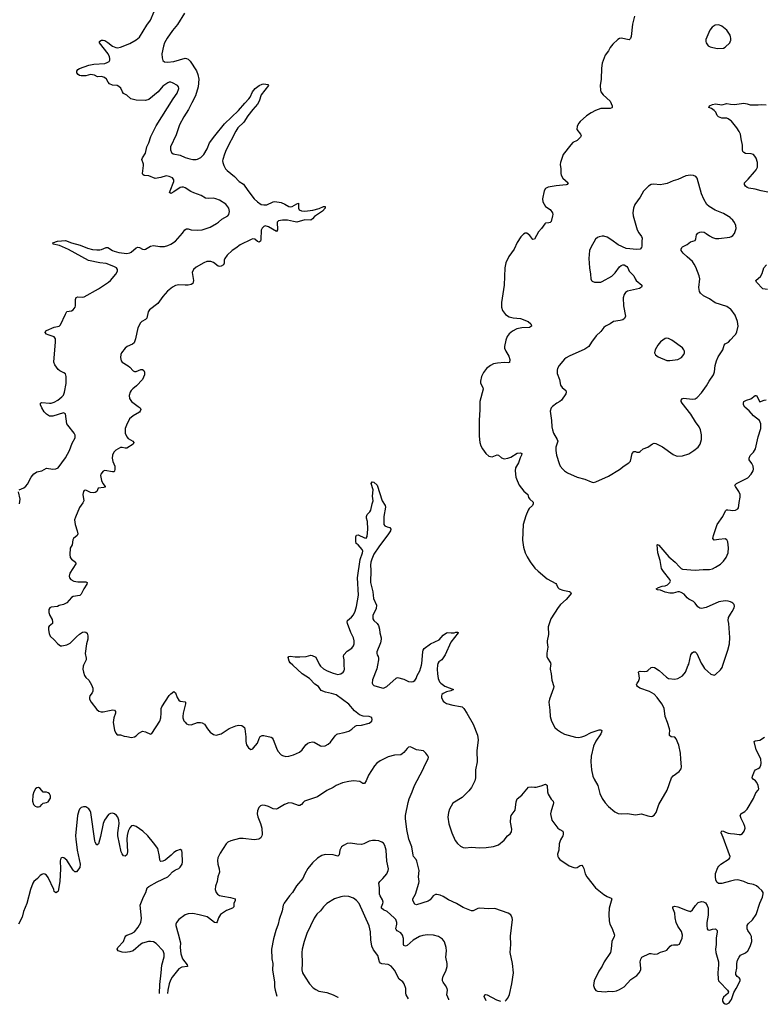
# Model space of a CAD drawing. Header units: inches. Extents: x 1954800 to 2060275, y 904969 to 1016298.
# Tile 17 of 77: x 2020970 to 2030428, y 905690 to 918205. Entities that reach past the tile are written whole.
import ezdxf

# ---------------------------------------------------------------- set-up
doc = ezdxf.new("R2010")
doc.units = ezdxf.units.IN
doc.header["$MEASUREMENT"] = 0
for name, color, linetype in [('C0920', 7, 'Continuous'), ('C0921', 7, 'Continuous'), ('C0930', 7, 'Continuous'), ('C0931', 7, 'Continuous')]:
    doc.layers.add(name, color=color, linetype=linetype)

msp = doc.modelspace()

# ---------------------------------------------------------------- linework, layer by layer
at = {"layer": 'C0920', "color": 6}
for points, elevation in [([(2021782, 910000), (2021777, 909990), (2021773, 909950), (2021779, 909910), (2021795, 909870), (2021810, 909845), (2021850, 909810), (2021884, 909750), (2021898, 909710), (2021901, 909670), (2021892, 909650), (2021861, 909610), (2021855, 909590), (2021857, 909570), (2021880, 909530), (2021950, 909436), (2021975, 909415), (2022006, 909406), (2022030, 909407), (2022110, 909426), (2022153, 909433), (2022176, 909430), (2022186, 909410), (2022186, 909390), (2022164, 909330), (2022156, 909270), (2022175, 909175), (2022190, 909136), (2022210, 909117), (2022250, 909114), (2022299, 909099), (2022330, 909095), (2022390, 909080), (2022430, 909088), (2022450, 909103), (2022482, 909138), (2022530, 909160), (2022570, 909153), (2022630, 909125), (2022650, 909132), (2022752, 909290), (2022762, 909330), (2022768, 909390), (2022767, 909450), (2022774, 909470), (2022870, 909614), (2022890, 909637), (2022930, 909665), (2022950, 909651), (2022971, 909590), (2022990, 909556), (2023010, 909545), (2023070, 909535), (2023076, 909530), (2023076, 909510), (2023045, 909390), (2023041, 909350), (2023042, 909330), (2023055, 909295), (2023070, 909275), (2023090, 909257), (2023110, 909247), (2023150, 909243), (2023230, 909270), (2023267, 909273), (2023290, 909268), (2023316, 909250), (2023354, 909190), (2023390, 909148), (2023430, 909119), (2023467, 909113), (2023530, 909129), (2023630, 909195), (2023715, 909230), (2023750, 909237), (2023792, 909232), (2023824, 909210), (2023831, 909190), (2023844, 909090), (2023844, 909030), (2023849, 908990), (2023876, 908950), (2023908, 908930), (2023930, 908938), (2023942, 908950), (2023990, 909010), (2024010, 909070), (2024026, 909094), (2024050, 909105), (2024070, 909107), (2024164, 909084), (2024176, 909076), (2024190, 909055), (2024230, 908944), (2024249, 908909), (2024290, 908863), (2024310, 908851), (2024350, 908840), (2024390, 908844), (2024450, 908861), (2024525, 908895), (2024557, 908923), (2024604, 908990), (2024630, 909010), (2024650, 909018), (2024690, 909025), (2024710, 909021), (2024790, 908975), (2024810, 908970), (2024850, 908976), (2024890, 908998), (2024917, 909023), (2024976, 909104), (2024997, 909123), (2025010, 909130), (2025090, 909143), (2025150, 909161), (2025190, 909188), (2025230, 909225), (2025250, 909233), (2025310, 909240), (2025410, 909265), (2025441, 909290), (2025448, 909310), (2025443, 909330), (2025430, 909341), (2025410, 909347), (2025331, 909351), (2025288, 909368), (2025222, 909422), (2025150, 909503), (2024990, 909623), (2024930, 909642), (2024856, 909656), (2024799, 909679), (2024765, 909730), (2024719, 909759), (2024650, 909832), (2024559, 909890), (2024439, 910000)], 500), ([(2024783, 910000), (2024790, 909990), (2024830, 909955), (2024876, 909930), (2024950, 909898), (2025010, 909883), (2025030, 909885), (2025050, 909892), (2025078, 909910), (2025090, 909927), (2025094, 909950), (2025090, 910000)], 500), ([(2025513, 910000), (2025505, 909955), (2025450, 909815), (2025449, 909770), (2025456, 909756), (2025470, 909744), (2025570, 909712), (2025593, 909710), (2025634, 909730), (2025750, 909834), (2025770, 909842), (2025850, 909822), (2025910, 909794), (2025950, 909788), (2025970, 909792), (2025990, 909804), (2026006, 909830), (2026020, 909870), (2026052, 909930), (2026067, 909970), (2026073, 910000)], 500), ([(2026278, 910000), (2026272, 909950), (2026275, 909890), (2026287, 909830), (2026303, 909790), (2026319, 909770), (2026370, 909733), (2026481, 909690), (2026447, 909673), (2026390, 909662), (2026350, 909642), (2026334, 909626), (2026328, 909610), (2026329, 909590), (2026350, 909544), (2026364, 909530), (2026390, 909514), (2026470, 909492), (2026570, 909477), (2026590, 909469), (2026610, 909450), (2026650, 909390), (2026730, 909250), (2026785, 909110), (2026792, 909050), (2026777, 908910), (2026779, 908770), (2026761, 908670), (2026759, 908570), (2026751, 908529), (2026710, 908447), (2026677, 908403), (2026590, 908317), (2026472, 908248), (2026429, 908171), (2026415, 908130), (2026410, 908070), (2026423, 907983), (2026458, 907870), (2026503, 907770), (2026532, 907732), (2026570, 907699), (2026604, 907684), (2026630, 907678), (2026710, 907688), (2026810, 907677), (2026896, 907684), (2026990, 907697), (2027050, 907718), (2027122, 907778), (2027168, 907830), (2027202, 907858), (2027217, 907883), (2027223, 907917), (2027205, 908005), (2027207, 908070), (2027214, 908090), (2027262, 908158), (2027275, 908265), (2027290, 908303), (2027350, 908348), (2027431, 908449), (2027465, 908455), (2027510, 908448), (2027530, 908450), (2027594, 908466), (2027650, 908487), (2027661, 908481), (2027671, 908470), (2027674, 908390), (2027681, 908361), (2027719, 908299), (2027746, 908270), (2027752, 908252), (2027748, 908230), (2027719, 908150), (2027711, 908110), (2027731, 908031), (2027804, 907930), (2027830, 907910), (2027868, 907890), (2027875, 907870), (2027875, 907850), (2027868, 907830), (2027840, 907780), (2027822, 907730), (2027817, 907650), (2027802, 907598), (2027805, 907570), (2027813, 907550), (2027830, 907529), (2027950, 907452), (2028010, 907427), (2028030, 907424), (2028050, 907429), (2028090, 907455), (2028110, 907458), (2028123, 907443), (2028137, 907417), (2028154, 907350), (2028173, 907310), (2028285, 907170), (2028390, 907084), (2028430, 907059), (2028481, 907041), (2028490, 907030), (2028458, 906910), (2028454, 906830), (2028459, 906750), (2028468, 906710), (2028495, 906655), (2028526, 906570), (2028523, 906550), (2028491, 906490), (2028485, 906395), (2028473, 906350), (2028393, 906230), (2028367, 906173), (2028326, 906110), (2028269, 905990), (2028258, 905930), (2028270, 905890), (2028287, 905867), (2028310, 905858), (2028410, 905850), (2028455, 905855), (2028506, 905854), (2028550, 905860), (2028590, 905877), (2028647, 905913), (2028734, 906006), (2028810, 906056), (2028840, 906090), (2028858, 906130), (2028860, 906150), (2028850, 906230), (2028858, 906262), (2028872, 906288), (2028970, 906337), (2028990, 906337), (2029030, 906326), (2029070, 906331), (2029110, 906353), (2029170, 906370), (2029190, 906380), (2029231, 906429), (2029250, 906442), (2029273, 906447), (2029330, 906447), (2029350, 906455), (2029385, 906530), (2029391, 906570), (2029375, 906615), (2029330, 906682), (2029308, 906730), (2029295, 906790), (2029293, 906850), (2029266, 906910), (2029266, 906930), (2029290, 906938), (2029331, 906931), (2029450, 906882), (2029490, 906870), (2029518, 906890), (2029556, 906944), (2029590, 906982), (2029630, 906998), (2029654, 906994), (2029679, 906979), (2029704, 906944), (2029715, 906910), (2029715, 906825), (2029697, 906730), (2029696, 906690), (2029702, 906650), (2029710, 906638), (2029730, 906632), (2029770, 906645), (2029809, 906649), (2029828, 906628), (2029830, 906610), (2029817, 906530), (2029816, 906450), (2029807, 906390), (2029813, 906350), (2029846, 906230), (2029847, 906190), (2029839, 906090), (2029841, 906010), (2029846, 905990), (2029862, 905970), (2029960, 905870), (2029973, 905850), (2029968, 905830), (2029910, 905782), (2029897, 905750), (2029899, 905730), (2029911, 905710), (2029930, 905695), (2029948, 905690), (2029982, 905710), (2030000, 905736)], 500), ([(2027714, 910000), (2027709, 909950), (2027720, 909890), (2027728, 909810), (2027754, 909730), (2027751, 909710), (2027700, 909570), (2027691, 909530), (2027705, 909430), (2027708, 909350), (2027726, 909290), (2027768, 909210), (2027800, 909180), (2027850, 909145), (2027890, 909125), (2028030, 909087), (2028070, 909083), (2028110, 909089), (2028150, 909103), (2028230, 909143), (2028330, 909177), (2028350, 909178), (2028364, 909170), (2028360, 909150), (2028350, 909130), (2028287, 909033), (2028260, 908970), (2028230, 908844), (2028225, 908770), (2028232, 908672), (2028251, 908591), (2028267, 908550), (2028314, 908470), (2028341, 908370), (2028370, 908307), (2028408, 908250), (2028450, 908204), (2028530, 908137), (2028570, 908117), (2028610, 908112), (2028690, 908117), (2028790, 908097), (2028870, 908111), (2028950, 908086), (2028990, 908078), (2029010, 908080), (2029030, 908094), (2029054, 908130), (2029088, 908230), (2029194, 908410), (2029251, 908569), (2029270, 908592), (2029347, 908650), (2029370, 908684), (2029376, 908710), (2029366, 908806), (2029364, 908884), (2029343, 908983), (2029310, 909065), (2029290, 909084), (2029245, 909090), (2029225, 909105), (2029223, 909130), (2029227, 909170), (2029223, 909190), (2029200, 909270), (2029170, 909350), (2029155, 909455), (2029127, 909510), (2029069, 909589), (2029030, 909631), (2028970, 909666), (2028847, 909710), (2028818, 909730), (2028810, 909743), (2028806, 909750), (2028812, 909770), (2028830, 909794), (2028842, 909830), (2028840, 909870), (2028829, 909911), (2028838, 909922), (2028850, 909925), (2028910, 909922), (2028935, 909925), (2028950, 909932), (2028990, 909971), (2029010, 909977), (2029032, 909972), (2029093, 909933), (2029184, 909850), (2029210, 909833), (2029290, 909823), (2029330, 909830), (2029390, 909865), (2029426, 909910), (2029463, 910000)], 600), ([(2029643, 910000), (2029670, 909960), (2029710, 909919), (2029750, 909887), (2029790, 909875), (2029810, 909881), (2029870, 909940), (2029891, 909970), (2029901, 910000)], 600), ([(2027136, 905730), (2027150, 905741), (2027171, 905769), (2027190, 905813), (2027222, 905950), (2027242, 906090), (2027231, 906210), (2027198, 906350), (2027207, 906450), (2027205, 906555), (2027228, 906770), (2027227, 906790), (2027210, 906827), (2027175, 906850), (2027007, 906907), (2026930, 906902), (2026810, 906913), (2026790, 906909), (2026730, 906880), (2026710, 906879), (2026601, 906921), (2026519, 906970), (2026417, 907017), (2026350, 907059), (2026310, 907076), (2026270, 907085), (2026250, 907084), (2026221, 907070), (2026182, 907018), (2026160, 907000), (2026010, 906956), (2025990, 906963), (2025963, 907010), (2025964, 907030), (2025997, 907090), (2026040, 907230), (2026043, 907250), (2026037, 907310), (2026046, 907390), (2026016, 907510), (2026007, 907530), (2025973, 907570), (2025966, 907586), (2025950, 907690), (2025912, 907790), (2025887, 907910), (2025871, 908050), (2025872, 908090), (2025903, 908257), (2025917, 908303), (2025956, 908390), (2025985, 908470), (2026090, 908670), (2026115, 908730), (2026159, 908810), (2026162, 908830), (2026155, 908850), (2026130, 908882), (2026100, 908910), (2026070, 908918), (2026010, 908926), (2025950, 908956), (2025930, 908961), (2025910, 908957), (2025890, 908942), (2025850, 908889), (2025830, 908872), (2025810, 908863), (2025730, 908856), (2025650, 908835), (2025550, 908783), (2025507, 908753), (2025477, 908723), (2025399, 908601), (2025371, 908529), (2025350, 908498), (2025330, 908496), (2025290, 908523), (2025209, 908529), (2025150, 908524), (2025070, 908506), (2024990, 908472), (2024953, 908447), (2024870, 908407), (2024752, 908328), (2024588, 908272), (2024570, 908256), (2024551, 908229), (2024530, 908219), (2024510, 908218), (2024430, 908245), (2024390, 908249), (2024332, 908228), (2024250, 908177), (2024230, 908170), (2024190, 908176), (2024130, 908205), (2024090, 908219), (2024050, 908220), (2024030, 908211), (2024009, 908190), (2023998, 908170), (2023990, 908150), (2023986, 908110), (2023994, 908074), (2024030, 907990), (2024047, 907930), (2024048, 907850), (2024045, 907830), (2024033, 907807), (2024009, 907791), (2023950, 907781), (2023810, 907799), (2023764, 907796), (2023650, 907768), (2023612, 907750), (2023593, 907730), (2023517, 907610), (2023489, 907550), (2023484, 907516), (2023485, 907470), (2023502, 907410), (2023507, 907370), (2023485, 907310), (2023478, 907250), (2023457, 907190), (2023452, 907150), (2023466, 907110), (2023483, 907090), (2023510, 907073), (2023550, 907063), (2023649, 907049), (2023705, 907030), (2023707, 907010), (2023690, 906970), (2023689, 906930), (2023675, 906910), (2023596, 906884), (2023520, 906830), (2023494, 906790), (2023480, 906740), (2023470, 906725), (2023445, 906730), (2023370, 906790), (2023350, 906800), (2023250, 906829), (2023170, 906845), (2023110, 906842), (2023070, 906828), (2022990, 906770), (2022960, 906730), (2022953, 906710), (2022953, 906690), (2022985, 906585), (2023013, 906473), (2023008, 906410), (2023015, 906330), (2023040, 906270), (2023097, 906190), (2023101, 906170), (2023030, 906160), (2022990, 906140), (2022905, 906035), (2022884, 905996), (2022868, 905950), (2022851, 905870), (2022849, 905826)], 500), ([(2022744, 905829), (2022750, 905941), (2022768, 906088), (2022774, 906186), (2022806, 906294), (2022804, 906330), (2022791, 906370), (2022705, 906465), (2022670, 906483), (2022630, 906490), (2022608, 906488), (2022530, 906467), (2022510, 906456), (2022410, 906371), (2022370, 906355), (2022310, 906348), (2022270, 906351), (2022219, 906370), (2022207, 906390), (2022218, 906410), (2022290, 906490), (2022311, 906549), (2022320, 906560), (2022331, 906569), (2022390, 906589), (2022430, 906613), (2022475, 906670), (2022509, 906730), (2022516, 906784), (2022502, 906950), (2022544, 907056), (2022574, 907110), (2022590, 907170), (2022612, 907188), (2022715, 907245), (2022852, 907310), (2022875, 907330), (2022910, 907375), (2022950, 907401), (2022990, 907418), (2023010, 907433), (2023032, 907470), (2023039, 907501), (2023036, 907616), (2023030, 907644), (2023010, 907658), (2022961, 907639), (2022930, 907618), (2022896, 907584), (2022816, 907524), (2022790, 907508), (2022765, 907505), (2022754, 907514), (2022750, 907524), (2022745, 907570), (2022723, 907670), (2022670, 907744), (2022597, 907830), (2022535, 907890), (2022450, 907948), (2022410, 907964), (2022390, 907958), (2022370, 907933), (2022350, 907890), (2022335, 907835), (2022330, 907790), (2022338, 907630), (2022335, 907605), (2022329, 907591), (2022310, 907574), (2022290, 907579), (2022270, 907601), (2022259, 907630), (2022217, 907830), (2022215, 907870), (2022234, 907990), (2022230, 908030), (2022215, 908070), (2022201, 908090), (2022176, 908110), (2022150, 908118), (2022123, 908117), (2022097, 908103), (2022049, 908030), (2022030, 907987), (2021997, 907823), (2021971, 907730), (2021950, 907714), (2021930, 907749), (2021926, 907766), (2021873, 908130), (2021867, 908150), (2021850, 908174), (2021810, 908199), (2021779, 908201), (2021750, 908191), (2021730, 908170), (2021721, 908150), (2021703, 908090), (2021681, 907830), (2021682, 907790), (2021702, 907650), (2021740, 907470), (2021736, 907430), (2021690, 907375), (2021670, 907373), (2021650, 907393), (2021570, 907524), (2021530, 907553), (2021510, 907556), (2021493, 907547), (2021485, 907515), (2021488, 907410), (2021482, 907250), (2021458, 907130), (2021450, 907118), (2021430, 907107), (2021410, 907124), (2021402, 907150), (2021330, 907300), (2021310, 907330), (2021290, 907345), (2021270, 907347), (2021250, 907341), (2021230, 907327), (2021196, 907290), (2021150, 907252), (2021137, 907230), (2021107, 907150), (2021060, 906970), (2021018, 906870), (2021001, 906799), (2020957, 906710)], 500), ([(2030000, 907255), (2029890, 907226), (2029847, 907227), (2029823, 907243), (2029812, 907272), (2029806, 907310), (2029810, 907351), (2029838, 907430), (2029850, 907447), (2029876, 907470), (2029981, 907539), (2029990, 907550), (2029993, 907567), (2029988, 907590), (2029906, 907810), (2029878, 907870), (2029881, 907879), (2029890, 907893), (2029910, 907890), (2029936, 907876), (2029970, 907866), (2030000, 907863)], 500), ([(2026423, 905746), (2026422, 905750), (2026397, 905810), (2026403, 905870), (2026399, 905890), (2026380, 905930), (2026350, 905971), (2026341, 905990), (2026340, 906010), (2026351, 906049), (2026385, 906110), (2026399, 906170), (2026398, 906210), (2026385, 906290), (2026391, 906370), (2026389, 906410), (2026366, 906486), (2026340, 906520), (2026290, 906550), (2026228, 906568), (2026150, 906572), (2026090, 906563), (2026050, 906552), (2025970, 906505), (2025890, 906438), (2025870, 906431), (2025850, 906439), (2025846, 906450), (2025845, 906525), (2025831, 906570), (2025810, 906597), (2025763, 906623), (2025750, 906639), (2025747, 906650), (2025761, 906710), (2025761, 906730), (2025746, 906766), (2025728, 906790), (2025638, 906870), (2025590, 906890), (2025565, 906910), (2025564, 906930), (2025582, 906970), (2025586, 906990), (2025578, 907018), (2025547, 907070), (2025541, 907090), (2025542, 907170), (2025534, 907230), (2025543, 907250), (2025584, 907290), (2025632, 907350), (2025651, 907389), (2025654, 907410), (2025634, 907510), (2025624, 907650), (2025610, 907710), (2025590, 907739), (2025570, 907752), (2025530, 907768), (2025490, 907774), (2025450, 907772), (2025410, 907763), (2025340, 907730), (2025310, 907723), (2025254, 907726), (2025170, 907740), (2025130, 907732), (2025081, 907710), (2025058, 907690), (2025038, 907650), (2025028, 907592), (2025010, 907575), (2024950, 907590), (2024850, 907593), (2024810, 907582), (2024753, 907547), (2024689, 907490), (2024630, 907416), (2024590, 907350), (2024567, 907290), (2024485, 907195), (2024437, 907110), (2024399, 907070), (2024330, 906976), (2024317, 906950), (2024303, 906877), (2024267, 906770), (2024253, 906710), (2024223, 906630), (2024196, 906524), (2024170, 906390), (2024172, 906270), (2024186, 906210), (2024181, 906130), (2024207, 905970), (2024207, 905910), (2024214, 905870), (2024235, 905795)], 600), ([(2025907, 905758), (2025879, 905810), (2025874, 905830), (2025874, 905890), (2025855, 905950), (2025835, 905975), (2025789, 906010), (2025730, 906123), (2025690, 906174), (2025650, 906194), (2025570, 906203), (2025552, 906212), (2025539, 906230), (2025519, 906310), (2025464, 906384), (2025443, 906430), (2025430, 906510), (2025428, 906610), (2025410, 906689), (2025281, 906970), (2025250, 907011), (2025210, 907040), (2025150, 907060), (2025090, 907063), (2025050, 907056), (2024970, 907029), (2024873, 906970), (2024830, 906930), (2024790, 906880), (2024744, 906836), (2024710, 906786), (2024619, 906590), (2024583, 906490), (2024557, 906390), (2024552, 906348), (2024556, 906210), (2024553, 906130), (2024562, 906090), (2024595, 906035), (2024652, 905950), (2024699, 905899), (2024730, 905878), (2024770, 905858), (2024870, 905840), (2024952, 905812), (2025010, 905779), (2025011, 905778)], 700), ([(2026894, 905736), (2026870, 905790), (2026879, 905810), (2026890, 905814), (2026910, 905811), (2027027, 905747), (2027076, 905731)], 500)]:
    msp.add_lwpolyline(points, dxfattribs=dict(at, elevation=elevation))
at = {"layer": 'C0920', "color": 6, "elevation": 500}
msp.add_lwpolyline([(2021210, 908444), (2021190, 908443), (2021170, 908429), (2021149, 908390), (2021139, 908350), (2021133, 908270), (2021145, 908230), (2021166, 908210), (2021190, 908199), (2021210, 908198), (2021230, 908205), (2021250, 908231), (2021270, 908247), (2021310, 908253), (2021330, 908265), (2021360, 908310), (2021361, 908341), (2021350, 908365), (2021330, 908380), (2021310, 908387), (2021270, 908388), (2021230, 908432)], close=True, dxfattribs=at)
at = {"layer": 'C0921', "color": 6}
for points, elevation in [([(2020962, 912230), (2021024, 912256), (2021050, 912275), (2021070, 912302), (2021115, 912390), (2021149, 912431), (2021170, 912446), (2021190, 912456), (2021250, 912470), (2021310, 912504), (2021390, 912494), (2021430, 912498), (2021458, 912510), (2021550, 912638), (2021601, 912730), (2021637, 912823), (2021675, 912890), (2021675, 912925), (2021664, 912950), (2021580, 913050), (2021570, 913070), (2021550, 913194), (2021526, 913206), (2021390, 913165), (2021350, 913167), (2021310, 913191), (2021282, 913222), (2021250, 913270), (2021234, 913310), (2021233, 913330), (2021250, 913339), (2021350, 913330), (2021371, 913332), (2021410, 913343), (2021456, 913370), (2021507, 913410), (2021526, 913434), (2021541, 913470), (2021560, 913580), (2021561, 913670), (2021550, 913702), (2021530, 913718), (2021481, 913741), (2021460, 913760), (2021417, 913817), (2021405, 913850), (2021427, 914110), (2021424, 914150), (2021410, 914172), (2021330, 914199), (2021309, 914210), (2021292, 914230), (2021301, 914250), (2021310, 914255), (2021410, 914295), (2021470, 914308), (2021490, 914328), (2021550, 914462), (2021570, 914495), (2021630, 914505), (2021650, 914517), (2021675, 914550), (2021680, 914570), (2021677, 914650), (2021686, 914674), (2021710, 914684), (2021770, 914677), (2021790, 914684), (2021970, 914786), (2022100, 914870), (2022123, 914890), (2022190, 914970), (2022212, 915010), (2022213, 915030), (2022198, 915050), (2022166, 915070), (2022070, 915105), (2021990, 915116), (2021845, 915145), (2021590, 915283), (2021477, 915337), (2021397, 915350), (2021393, 915370), (2021450, 915391), (2021550, 915397), (2021628, 915368), (2021740, 915340), (2021830, 915301), (2021894, 915286), (2021950, 915278), (2021990, 915278), (2022010, 915282), (2022070, 915310), (2022090, 915310), (2022150, 915270), (2022170, 915262), (2022230, 915247), (2022330, 915232), (2022370, 915241), (2022387, 915250), (2022450, 915306), (2022470, 915313), (2022490, 915309), (2022530, 915289), (2022550, 915286), (2022570, 915290), (2022630, 915325), (2022670, 915336), (2022750, 915321), (2022810, 915324), (2022850, 915334), (2022890, 915350), (2022950, 915390), (2023040, 915490), (2023067, 915533), (2023090, 915546), (2023110, 915547), (2023150, 915534), (2023230, 915529), (2023290, 915536), (2023389, 915570), (2023470, 915613), (2023495, 915630), (2023537, 915670), (2023615, 915710), (2023628, 915730), (2023635, 915765), (2023628, 915810), (2023590, 915860), (2023510, 915910), (2023461, 915930), (2023430, 915937), (2023370, 915931), (2023330, 915938), (2023277, 915970), (2023183, 916003), (2023142, 916022), (2023070, 916069), (2023050, 916078), (2023030, 916078), (2023010, 916072), (2022930, 916015), (2022890, 915996), (2022875, 916010), (2022880, 916030), (2022929, 916150), (2022928, 916170), (2022910, 916195), (2022870, 916214), (2022830, 916219), (2022762, 916198), (2022690, 916187), (2022610, 916220), (2022550, 916224), (2022536, 916236), (2022530, 916250), (2022544, 916350), (2022542, 916370), (2022522, 916430), (2022528, 916450), (2022568, 916510), (2022586, 916590), (2022610, 916639), (2022638, 916722), (2022703, 916857), (2022921, 917199), (2022971, 917270), (2022990, 917330), (2022989, 917350), (2022973, 917370), (2022910, 917402), (2022890, 917410), (2022870, 917411), (2022850, 917402), (2022790, 917361), (2022728, 917290), (2022609, 917191), (2022570, 917179), (2022450, 917181), (2022380, 917200), (2022330, 917245), (2022289, 917269), (2022274, 917290), (2022253, 917333), (2022230, 917357), (2022210, 917367), (2022150, 917371), (2022113, 917390), (2022093, 917410), (2022071, 917451), (2022048, 917470), (2022010, 917481), (2021958, 917478), (2021920, 917500), (2021870, 917508), (2021810, 917492), (2021750, 917490), (2021730, 917495), (2021712, 917510), (2021697, 917530), (2021695, 917550), (2021710, 917574), (2021730, 917585), (2021850, 917628), (2021910, 917639), (2022050, 917650), (2022081, 917659), (2022105, 917675), (2022114, 917690), (2022117, 917710), (2022113, 917733), (2022092, 917772), (2021986, 917910), (2021984, 917930), (2022000, 917940), (2022010, 917945), (2022030, 917945), (2022050, 917939), (2022090, 917915), (2022149, 917869), (2022190, 917851), (2022212, 917848), (2022250, 917855), (2022370, 917902), (2022450, 917949), (2022490, 917985), (2022584, 918136), (2022630, 918199), (2022679, 918310)], 500), ([(2023064, 918290), (2022974, 918146), (2022910, 918067), (2022844, 917970), (2022810, 917910), (2022796, 917870), (2022776, 917770), (2022779, 917719), (2022790, 917686), (2022810, 917670), (2022847, 917667), (2022930, 917673), (2023070, 917714), (2023090, 917712), (2023110, 917702), (2023137, 917677), (2023217, 917557), (2023235, 917510), (2023244, 917450), (2023238, 917350), (2023204, 917236), (2023155, 917150), (2023115, 917065), (2023053, 916970), (2023000, 916870), (2022958, 916742), (2022887, 916590), (2022884, 916550), (2022898, 916518), (2022920, 916500), (2023010, 916484), (2023073, 916453), (2023130, 916436), (2023170, 916428), (2023210, 916427), (2023230, 916432), (2023270, 916452), (2023310, 916493), (2023350, 916565), (2023381, 916639), (2023447, 916730), (2023570, 916881), (2023751, 917049), (2023830, 917146), (2023882, 917198), (2023898, 917222), (2023928, 917290), (2023960, 917330), (2024010, 917370), (2024050, 917387), (2024070, 917390), (2024121, 917381), (2024131, 917370), (2024038, 917250), (2024010, 917170), (2023990, 917130), (2023930, 917062), (2023870, 916984), (2023818, 916902), (2023742, 916830), (2023716, 916790), (2023591, 916550), (2023570, 916494), (2023549, 916430), (2023548, 916410), (2023549, 916389), (2023563, 916350), (2023586, 916310), (2023607, 916287), (2023698, 916210), (2023758, 916150), (2023814, 916114), (2023870, 916032), (2023950, 915930), (2023990, 915892), (2024038, 915858), (2024070, 915850), (2024110, 915852), (2024188, 915892), (2024210, 915895), (2024290, 915880), (2024340, 915860), (2024390, 915831), (2024410, 915828), (2024430, 915832), (2024490, 915866), (2024510, 915872), (2024510, 915810), (2024521, 915790), (2024550, 915777), (2024590, 915771), (2024694, 915786), (2024774, 915806), (2024831, 915831), (2024850, 915830), (2024850, 915810), (2024815, 915770), (2024715, 915705), (2024688, 915672), (2024670, 915659), (2024590, 915663), (2024490, 915633), (2024450, 915638), (2024370, 915659), (2024310, 915659), (2024258, 915650), (2024241, 915630), (2024244, 915536), (2024230, 915514), (2024130, 915574), (2024090, 915583), (2024070, 915576), (2024050, 915556), (2024037, 915530), (2024033, 915410), (2024028, 915392), (2024018, 915382), (2024010, 915377), (2023990, 915387), (2023956, 915416), (2023930, 915419), (2023910, 915413), (2023770, 915342), (2023717, 915303), (2023667, 915273), (2023604, 915210), (2023576, 915170), (2023568, 915150), (2023567, 915110), (2023559, 915090), (2023530, 915073), (2023510, 915068), (2023490, 915071), (2023430, 915117), (2023397, 915130), (2023370, 915132), (2023347, 915130), (2023310, 915116), (2023210, 915060), (2023178, 915030), (2023162, 914990), (2023179, 914890), (2023170, 914850), (2023150, 914838), (2023110, 914832), (2023070, 914830), (2022990, 914835), (2022950, 914825), (2022910, 914804), (2022846, 914754), (2022790, 914687), (2022723, 914597), (2022621, 914519), (2022603, 914490), (2022584, 914410), (2022567, 914393), (2022520, 914370), (2022506, 914354), (2022469, 914290), (2022443, 914150), (2022423, 914097), (2022401, 914079), (2022336, 914050), (2022312, 914030), (2022265, 913970), (2022256, 913950), (2022250, 913910), (2022258, 913870), (2022273, 913850), (2022347, 913807), (2022370, 913788), (2022410, 913743), (2022430, 913734), (2022450, 913735), (2022510, 913760), (2022530, 913759), (2022545, 913745), (2022554, 913726), (2022555, 913690), (2022528, 913630), (2022455, 913550), (2022407, 913513), (2022387, 913493), (2022373, 913470), (2022362, 913430), (2022365, 913390), (2022389, 913350), (2022476, 913290), (2022500, 913270), (2022510, 913250), (2022502, 913230), (2022490, 913218), (2022410, 913172), (2022366, 913130), (2022325, 913050), (2022311, 913009), (2022310, 912950), (2022330, 912902), (2022350, 912881), (2022406, 912850), (2022422, 912830), (2022410, 912810), (2022330, 912760), (2022310, 912758), (2022270, 912768), (2022250, 912768), (2022190, 912733), (2022168, 912710), (2022149, 912670), (2022145, 912630), (2022152, 912590), (2022177, 912530), (2022179, 912490), (2022175, 912465), (2022170, 912458), (2022150, 912456), (2022050, 912474), (2022030, 912466), (2022002, 912430), (2021998, 912410), (2022010, 912348), (2022028, 912308), (2022056, 912270), (2022055, 912265), (2022041, 912259), (2021968, 912250), (2021949, 912210), (2021930, 912196), (2021910, 912190), (2021870, 912196), (2021810, 912224), (2021790, 912221), (2021780, 912210), (2021774, 912170), (2021784, 912090), (2021774, 912066), (2021730, 912006), (2021677, 911883), (2021667, 911850), (2021673, 911790), (2021700, 911710), (2021707, 911670), (2021700, 911650), (2021654, 911610), (2021645, 911595), (2021637, 911530), (2021612, 911488), (2021607, 911407), (2021613, 911370), (2021627, 911350), (2021679, 911310), (2021682, 911290), (2021609, 911170), (2021597, 911130), (2021603, 911110), (2021620, 911090), (2021656, 911070), (2021710, 911059), (2021810, 911061), (2021828, 911050), (2021825, 911030), (2021787, 910973), (2021750, 910902), (2021732, 910888), (2021650, 910872), (2021630, 910860), (2021570, 910793), (2021525, 910770), (2021470, 910757), (2021450, 910748), (2021370, 910738), (2021351, 910729), (2021339, 910710), (2021341, 910670), (2021353, 910630), (2021381, 910581), (2021388, 910550), (2021385, 910530), (2021345, 910495), (2021337, 910483), (2021335, 910450), (2021343, 910403), (2021358, 910370), (2021410, 910324), (2021456, 910270), (2021490, 910247), (2021507, 910247), (2021570, 910260), (2021610, 910281), (2021630, 910296), (2021690, 910360), (2021730, 910393), (2021770, 910419), (2021790, 910423), (2021810, 910420), (2021827, 910407), (2021834, 910374), (2021834, 910330), (2021819, 910270), (2021801, 910150), (2021815, 910090), (2021815, 910070), (2021782, 910000)], 500), ([(2028780, 918250), (2028755, 918150), (2028737, 917990), (2028730, 917964), (2028710, 917948), (2028610, 917970), (2028590, 917966), (2028566, 917954), (2028505, 917895), (2028469, 917850), (2028447, 917810), (2028407, 917753), (2028370, 917653), (2028361, 917590), (2028355, 917450), (2028345, 917370), (2028346, 917310), (2028353, 917290), (2028380, 917250), (2028470, 917168), (2028497, 917110), (2028496, 917090), (2028490, 917083), (2028470, 917076), (2028350, 917077), (2028284, 917050), (2028230, 917022), (2028170, 916983), (2028090, 916913), (2028072, 916890), (2028049, 916850), (2028048, 916810), (2028095, 916750), (2028100, 916730), (2028094, 916710), (2028053, 916670), (2027997, 916643), (2027970, 916616), (2027872, 916490), (2027838, 916390), (2027835, 916365), (2027842, 916310), (2027842, 916250), (2027849, 916230), (2027870, 916190), (2027938, 916130), (2027923, 916110), (2027910, 916105), (2027785, 916095), (2027684, 916076), (2027650, 916060), (2027630, 916030), (2027610, 915930), (2027614, 915890), (2027649, 915830), (2027710, 915791), (2027737, 915750), (2027741, 915730), (2027738, 915710), (2027719, 915641), (2027710, 915627), (2027690, 915621), (2027650, 915620), (2027639, 915610), (2027599, 915550), (2027562, 915510), (2027510, 915415), (2027490, 915413), (2027450, 915463), (2027410, 915492), (2027390, 915491), (2027370, 915480), (2027336, 915444), (2027287, 915373), (2027250, 915290), (2027184, 915196), (2027145, 915115), (2027133, 915050), (2027124, 914830), (2027089, 914611), (2027092, 914550), (2027104, 914510), (2027139, 914459), (2027187, 914430), (2027237, 914417), (2027330, 914408), (2027428, 914370), (2027461, 914341), (2027468, 914330), (2027470, 914310), (2027446, 914294), (2027350, 914289), (2027286, 914274), (2027230, 914246), (2027186, 914214), (2027163, 914177), (2027146, 914130), (2027129, 914050), (2027129, 914030), (2027145, 913990), (2027184, 913930), (2027195, 913885), (2027192, 913848), (2027176, 913844), (2027129, 913849), (2027039, 913841), (2026990, 913829), (2026949, 913810), (2026899, 913770), (2026860, 913720), (2026836, 913670), (2026823, 913610), (2026823, 913590), (2026830, 913570), (2026854, 913530), (2026859, 913510), (2026815, 913350), (2026816, 913250), (2026805, 913110), (2026807, 912910), (2026815, 912830), (2026828, 912790), (2026849, 912750), (2026890, 912690), (2026930, 912658), (2026970, 912650), (2027034, 912674), (2027050, 912669), (2027090, 912634), (2027125, 912625), (2027170, 912631), (2027210, 912645), (2027290, 912696), (2027330, 912701), (2027349, 912690), (2027346, 912670), (2027326, 912634), (2027308, 912572), (2027267, 912510), (2027264, 912470), (2027273, 912390), (2027287, 912347), (2027316, 912290), (2027374, 912214), (2027424, 912170), (2027435, 912130), (2027449, 912110), (2027491, 912071), (2027493, 912050), (2027482, 912030), (2027440, 911990), (2027429, 911971), (2027400, 911900), (2027366, 911790), (2027357, 911590), (2027370, 911500), (2027390, 911429), (2027416, 911376), (2027454, 911314), (2027515, 911235), (2027554, 911194), (2027670, 911098), (2027778, 911038), (2027788, 911028), (2027804, 910990), (2027824, 910970), (2027870, 910952), (2027955, 910935), (2027968, 910930), (2027973, 910913), (2027959, 910890), (2027910, 910836), (2027839, 910770), (2027808, 910732), (2027718, 910590), (2027683, 910490), (2027688, 910390), (2027669, 910310), (2027669, 910290), (2027680, 910230), (2027666, 910154), (2027667, 910110), (2027673, 910090), (2027713, 910030), (2027715, 910010), (2027714, 910000)], 600), ([(2030000, 917987), (2029994, 918010), (2029950, 918070), (2029890, 918123), (2029850, 918140), (2029805, 918135), (2029764, 918110), (2029738, 918070), (2029687, 917953), (2029684, 917930), (2029689, 917910), (2029714, 917874), (2029739, 917859), (2029830, 917841), (2029910, 917845), (2029930, 917854), (2029991, 917910), (2030000, 917937)], 700), ([(2030000, 916924), (2029970, 916947), (2029950, 916952), (2029890, 916954), (2029846, 916970), (2029830, 916986), (2029811, 917030), (2029792, 917052), (2029756, 917076), (2029724, 917090), (2029730, 917110), (2029772, 917128), (2029810, 917135), (2029890, 917123), (2029950, 917138), (2030000, 917133)], 600), ([(2030000, 915684), (2029994, 915690), (2029910, 915740), (2029803, 915783), (2029729, 915829), (2029698, 915858), (2029662, 915922), (2029632, 915990), (2029575, 916190), (2029557, 916210), (2029530, 916225), (2029490, 916230), (2029430, 916220), (2029330, 916172), (2029270, 916155), (2029195, 916125), (2029150, 916114), (2029107, 916107), (2029025, 916115), (2028990, 916112), (2028955, 916090), (2028895, 916025), (2028850, 915950), (2028784, 915856), (2028767, 915810), (2028756, 915750), (2028761, 915710), (2028812, 915532), (2028835, 915495), (2028869, 915450), (2028876, 915430), (2028872, 915388), (2028874, 915326), (2028870, 915308), (2028851, 915289), (2028810, 915283), (2028675, 915295), (2028570, 915343), (2028490, 915403), (2028430, 915439), (2028390, 915453), (2028370, 915454), (2028330, 915446), (2028310, 915436), (2028286, 915414), (2028223, 915310), (2028206, 915270), (2028201, 915170), (2028206, 915050), (2028220, 914970), (2028225, 914910), (2028232, 914892), (2028243, 914883), (2028270, 914870), (2028307, 914867), (2028350, 914871), (2028370, 914878), (2028493, 914947), (2028533, 914987), (2028590, 915064), (2028610, 915080), (2028630, 915088), (2028650, 915088), (2028680, 915070), (2028694, 915050), (2028710, 915008), (2028770, 914951), (2028786, 914910), (2028799, 914890), (2028872, 914832), (2028873, 914813), (2028870, 914806), (2028844, 914790), (2028690, 914754), (2028663, 914737), (2028646, 914714), (2028637, 914670), (2028639, 914570), (2028665, 914435), (2028654, 914406), (2028630, 914392), (2028597, 914383), (2028512, 914368), (2028470, 914338), (2028409, 914311), (2028388, 914292), (2028350, 914243), (2028293, 914187), (2028233, 914107), (2028201, 914050), (2028150, 914017), (2027950, 913930), (2027910, 913907), (2027889, 913890), (2027824, 913810), (2027802, 913770), (2027796, 913750), (2027798, 913710), (2027826, 913630), (2027840, 913560), (2027860, 913530), (2027905, 913490), (2027912, 913470), (2027906, 913450), (2027850, 913368), (2027830, 913350), (2027791, 913329), (2027736, 913290), (2027720, 913270), (2027707, 913230), (2027725, 913110), (2027729, 913030), (2027736, 912990), (2027751, 912950), (2027798, 912870), (2027804, 912850), (2027780, 912770), (2027778, 912730), (2027788, 912670), (2027823, 912563), (2027837, 912530), (2027867, 912490), (2027890, 912469), (2027930, 912444), (2028050, 912389), (2028150, 912364), (2028230, 912330), (2028256, 912324), (2028290, 912329), (2028450, 912405), (2028590, 912489), (2028646, 912534), (2028709, 912571), (2028728, 912592), (2028749, 912690), (2028770, 912717), (2028790, 912718), (2028810, 912709), (2028838, 912710), (2028850, 912715), (2028890, 912750), (2028950, 912772), (2029010, 912813), (2029030, 912821), (2029050, 912818), (2029136, 912776), (2029270, 912678), (2029310, 912661), (2029330, 912658), (2029390, 912661), (2029470, 912689), (2029535, 912730), (2029589, 912771), (2029612, 912810), (2029631, 912870), (2029631, 912930), (2029619, 912990), (2029599, 913030), (2029554, 913094), (2029495, 913190), (2029383, 913330), (2029374, 913350), (2029372, 913370), (2029390, 913390), (2029407, 913393), (2029510, 913380), (2029550, 913388), (2029575, 913405), (2029630, 913462), (2029695, 913550), (2029729, 913611), (2029781, 913690), (2029794, 913730), (2029803, 913810), (2029821, 913870), (2029842, 913918), (2029900, 914010), (2029919, 914070), (2029933, 914087), (2029972, 914108), (2030000, 914136)], 700), ([(2030000, 914526), (2029950, 914560), (2029805, 914605), (2029730, 914655), (2029655, 914695), (2029617, 914730), (2029606, 914750), (2029597, 914803), (2029610, 914910), (2029600, 914950), (2029558, 915058), (2029538, 915098), (2029514, 915130), (2029450, 915193), (2029398, 915238), (2029374, 915270), (2029371, 915290), (2029379, 915310), (2029390, 915320), (2029450, 915349), (2029490, 915383), (2029550, 915400), (2029560, 915420), (2029565, 915470), (2029583, 915490), (2029610, 915503), (2029630, 915508), (2029663, 915503), (2029690, 915488), (2029730, 915456), (2029770, 915435), (2029810, 915424), (2029850, 915423), (2029990, 915440), (2030000, 915444)], 700), ([(2025090, 910000), (2025090, 910010), (2025093, 910067), (2025085, 910110), (2025088, 910130), (2025130, 910177), (2025190, 910218), (2025210, 910245), (2025218, 910270), (2025220, 910310), (2025212, 910350), (2025176, 910416), (2025132, 910530), (2025129, 910550), (2025136, 910570), (2025184, 910610), (2025210, 910642), (2025230, 910685), (2025250, 910747), (2025273, 910890), (2025262, 911110), (2025295, 911345), (2025326, 911430), (2025328, 911450), (2025321, 911470), (2025270, 911530), (2025246, 911546), (2025238, 911578), (2025238, 911630), (2025250, 911655), (2025270, 911659), (2025350, 911619), (2025370, 911616), (2025385, 911635), (2025392, 911730), (2025387, 911827), (2025377, 911870), (2025377, 911890), (2025384, 911916), (2025417, 911950), (2025430, 911970), (2025447, 912053), (2025461, 912090), (2025452, 912150), (2025459, 912230), (2025433, 912310), (2025449, 912331), (2025470, 912325), (2025510, 912290), (2025573, 912090), (2025612, 912030), (2025617, 912010), (2025597, 911890), (2025594, 911814), (2025597, 911790), (2025610, 911770), (2025638, 911758), (2025671, 911750), (2025684, 911730), (2025679, 911710), (2025653, 911670), (2025530, 911504), (2025469, 911411), (2025442, 911350), (2025431, 911310), (2025427, 911270), (2025430, 911210), (2025427, 911050), (2025454, 910934), (2025466, 910850), (2025503, 910763), (2025499, 910721), (2025457, 910630), (2025456, 910590), (2025470, 910567), (2025512, 910532), (2025526, 910506), (2025539, 910459), (2025544, 910410), (2025561, 910350), (2025562, 910330), (2025554, 910286), (2025508, 910170), (2025506, 910150), (2025510, 910131), (2025523, 910110), (2025529, 910090), (2025526, 910070), (2025513, 910000)], 500), ([(2020969, 912050), (2020977, 912110), (2020956, 912204)], 500), ([(2030000, 910804), (2029970, 910816), (2029930, 910818), (2029850, 910805), (2029690, 910735), (2029630, 910722), (2029610, 910725), (2029584, 910744), (2029550, 910790), (2029530, 910809), (2029470, 910839), (2029450, 910856), (2029410, 910903), (2029370, 910926), (2029350, 910932), (2029330, 910932), (2029270, 910916), (2029230, 910915), (2029170, 910927), (2029110, 910955), (2029070, 910958), (2029063, 910963), (2029055, 910970), (2029085, 910990), (2029130, 911006), (2029170, 911011), (2029198, 911022), (2029228, 911050), (2029235, 911070), (2029228, 911090), (2029146, 911190), (2029124, 911230), (2029105, 911330), (2029074, 911430), (2029069, 911531), (2029070, 911534), (2029090, 911525), (2029217, 911377), (2029295, 911310), (2029350, 911249), (2029370, 911231), (2029390, 911223), (2029550, 911207), (2029650, 911216), (2029730, 911218), (2029770, 911227), (2029810, 911245), (2029870, 911285), (2029910, 911321), (2029944, 911370), (2029968, 911430), (2029974, 911494), (2029963, 911570), (2029950, 911594), (2029930, 911605), (2029850, 911600), (2029790, 911590), (2029775, 911610), (2029781, 911650), (2029830, 911790), (2029903, 911890), (2029936, 911964), (2029946, 911974), (2029963, 911977), (2030000, 911971)], 600), ([(2029901, 910000), (2029966, 910190), (2029984, 910270), (2029991, 910351), (2029979, 910530), (2029971, 910570), (2029972, 910608), (2030000, 910651)], 600), ([(2026073, 910000), (2026078, 910022), (2026090, 910170), (2026094, 910190), (2026109, 910211), (2026190, 910271), (2026298, 910322), (2026350, 910380), (2026390, 910413), (2026410, 910417), (2026450, 910411), (2026490, 910411), (2026510, 910421), (2026530, 910422), (2026538, 910418), (2026538, 910410), (2026447, 910293), (2026375, 910130), (2026332, 910070), (2026295, 910045), (2026280, 910020), (2026278, 910000)], 500), ([(2024439, 910000), (2024406, 910030), (2024391, 910050), (2024382, 910098), (2024388, 910112), (2024405, 910115), (2024470, 910107), (2024530, 910107), (2024610, 910112), (2024670, 910127), (2024684, 910124), (2024730, 910101), (2024774, 910014), (2024783, 910000)], 500), ([(2029463, 910000), (2029468, 910012), (2029493, 910130), (2029510, 910156), (2029530, 910169), (2029550, 910170), (2029570, 910147), (2029625, 910025), (2029643, 910000)], 600)]:
    msp.add_lwpolyline(points, dxfattribs=dict(at, elevation=elevation))
at = {"layer": 'C0921', "color": 6, "elevation": 800}
msp.add_lwpolyline([(2029190, 914155), (2029170, 914151), (2029110, 914111), (2029076, 914070), (2029042, 914010), (2029034, 913970), (2029045, 913945), (2029081, 913921), (2029190, 913874), (2029230, 913873), (2029330, 913885), (2029377, 913910), (2029407, 913950), (2029414, 913970), (2029414, 913990), (2029407, 914010), (2029390, 914033), (2029252, 914130), (2029210, 914151)], close=True, dxfattribs=at)
at = {"layer": 'C0930', "color": 6, "elevation": 500}
for points in [[(2030000, 907863), (2030050, 907858), (2030110, 907847), (2030130, 907850), (2030150, 907862), (2030171, 907890), (2030183, 907930), (2030182, 907950), (2030170, 907985), (2030135, 908050), (2030122, 908090), (2030124, 908096), (2030129, 908110), (2030180, 908140), (2030210, 908170), (2030292, 908308), (2030322, 908378), (2030349, 908410), (2030357, 908430), (2030349, 908470), (2030332, 908510), (2030315, 908530), (2030285, 908550), (2030273, 908570), (2030276, 908590), (2030305, 908655), (2030318, 908670), (2030350, 908686), (2030370, 908702), (2030386, 908730), (2030390, 908750), (2030382, 908810), (2030324, 908924), (2030300, 909030), (2030310, 909038), (2030371, 909049), (2030430, 909087)], [(2030000, 905736), (2030010, 905750), (2030041, 905839), (2030071, 905890), (2030120, 905990), (2030121, 906010), (2030110, 906025), (2030083, 906043), (2030067, 906070), (2030065, 906090), (2030081, 906150), (2030081, 906210), (2030088, 906252), (2030107, 906290), (2030127, 906313), (2030190, 906343), (2030220, 906370), (2030250, 906425), (2030269, 906490), (2030267, 906550), (2030250, 906587), (2030220, 906630), (2030211, 906650), (2030211, 906690), (2030225, 906715), (2030278, 906762), (2030324, 906830), (2030370, 906976), (2030405, 907050), (2030414, 907094), (2030412, 907112), (2030398, 907138), (2030357, 907170), (2030330, 907198), (2030292, 907212), (2030225, 907225), (2030167, 907250), (2030110, 907268), (2030090, 907271), (2030050, 907268), (2030000, 907255)]]:
    msp.add_lwpolyline(points, dxfattribs=at)
at = {"layer": 'C0931', "color": 6}
for points, elevation in [([(2030000, 917937), (2030001, 917939), (2030004, 917970), (2030000, 917987)], 700), ([(2030000, 917133), (2030050, 917129), (2030170, 917144), (2030210, 917137), (2030250, 917124), (2030350, 917122), (2030393, 917127), (2030450, 917125)], 600), ([(2030474, 916014), (2030390, 916029), (2030310, 916053), (2030230, 916064), (2030211, 916071), (2030189, 916090), (2030176, 916110), (2030175, 916130), (2030223, 916177), (2030305, 916270), (2030325, 916295), (2030342, 916330), (2030340, 916390), (2030324, 916444), (2030309, 916470), (2030290, 916491), (2030262, 916502), (2030190, 916504), (2030170, 916515), (2030157, 916530), (2030149, 916550), (2030151, 916611), (2030133, 916690), (2030124, 916750), (2030110, 916782), (2030080, 916830), (2030010, 916917), (2030000, 916924)], 600), ([(2030000, 915444), (2030012, 915448), (2030030, 915460), (2030050, 915487), (2030071, 915550), (2030067, 915590), (2030050, 915626), (2030030, 915655), (2030000, 915684)], 700), ([(2030470, 914775), (2030410, 914786), (2030329, 914870), (2030320, 914890), (2030324, 914896), (2030378, 914942), (2030399, 914981), (2030423, 915050), (2030454, 915090)], 600), ([(2030000, 914136), (2030051, 914189), (2030068, 914210), (2030081, 914239), (2030095, 914310), (2030089, 914370), (2030057, 914450), (2030004, 914524), (2030000, 914526)], 700), ([(2030000, 911971), (2030030, 911967), (2030064, 911970), (2030090, 911987), (2030099, 912001), (2030106, 912030), (2030107, 912070), (2030123, 912137), (2030121, 912170), (2030105, 912210), (2030061, 912270), (2030055, 912290), (2030073, 912310), (2030218, 912382), (2030261, 912430), (2030285, 912470), (2030291, 912490), (2030286, 912530), (2030270, 912565), (2030236, 912610), (2030234, 912630), (2030250, 912667), (2030291, 912710), (2030315, 912750), (2030350, 912901), (2030385, 913010), (2030384, 913070), (2030367, 913110), (2030290, 913170), (2030234, 913234), (2030180, 913280), (2030164, 913310), (2030162, 913330), (2030167, 913350), (2030203, 913370), (2030255, 913385), (2030310, 913427), (2030330, 913430), (2030370, 913349), (2030425, 913370), (2030450, 913373)], 600), ([(2030000, 910651), (2030019, 910681), (2030044, 910730), (2030048, 910750), (2030044, 910770), (2030030, 910789), (2030017, 910797), (2030000, 910804)], 600)]:
    msp.add_lwpolyline(points, dxfattribs=dict(at, elevation=elevation))

doc.saveas('drawing.dxf')
